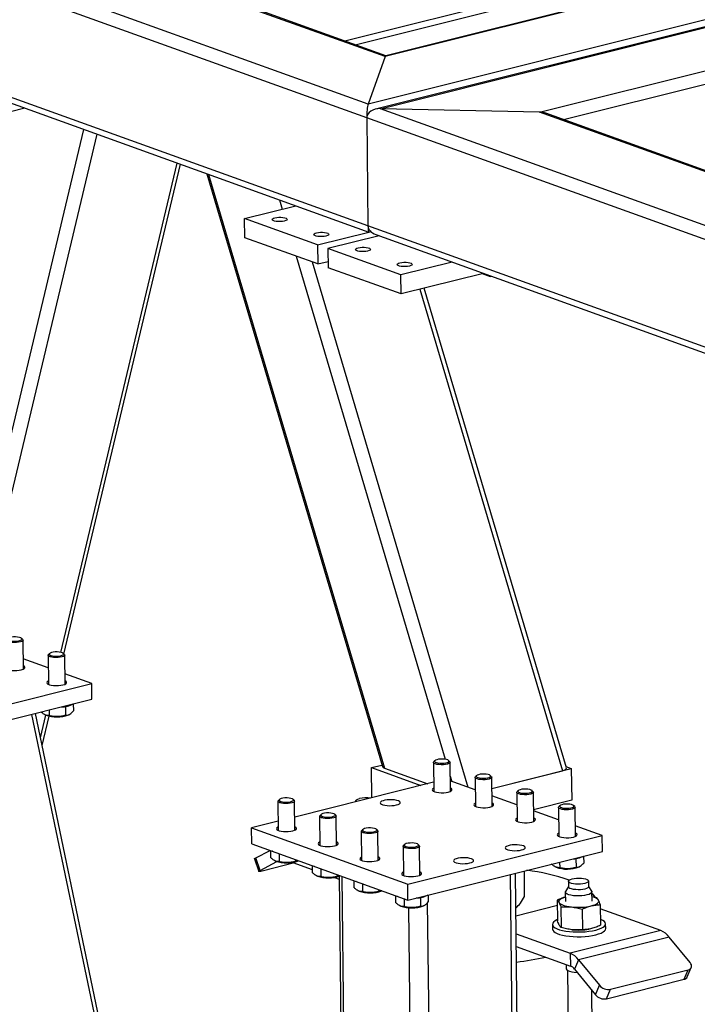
# Model space of a CAD drawing. Header units: millimetres. Extents: x 0 to 841, y 0 to 594.
# Tile 23 of 177: x 130 to 150, y 76 to 105. Entities that reach past the tile are written whole.
import ezdxf

# ---------------------------------------------------------------- set-up
doc = ezdxf.new("R2010")
doc.units = ezdxf.units.MM
doc.layers.add('TRAIT-FORT', color=4, linetype='Continuous', lineweight=25)

msp = doc.modelspace()

# ---------------------------------------------------------------- linework, layer by layer
at = {"layer": 'TRAIT-FORT', "color": 4, "linetype": 'Continuous', "lineweight": 25}
for p, q in [((140.232, 102.797), (67.903, 128.825)), ((140.75, 104.226), (72.682, 128.72)), ((140.769, 104.253), (72.871, 128.686)), ((229.757, 124.978), (140.452, 102.644)), ((140.608, 102.661), (229.74, 124.951)), ((145.389, 102.557), (229.222, 123.522)), ((183.785, 113.688), (140.232, 102.797)), ((179.005, 113.793), (140.75, 104.226)), ((178.849, 113.776), (140.768, 104.252)), ((139.528, 104.7), (154.587, 108.466)), ((139.847, 104.585), (154.861, 108.34)), ((140.19, 102.384), (127.655, 106.895)), ((140.75, 104.226), (140.232, 102.797)), ((140.227, 99.139), (127.692, 103.65)), ((127.627, 103.497), (140.256, 98.952)), ((146.103, 102.334), (150.488, 103.43)), ((129.912, 102.674), (128.993, 102.445)), ((145.389, 102.557), (140.608, 102.661)), ((209.805, 77.761), (140.608, 102.661)), ((210.322, 79.191), (145.389, 102.557)), ((210.341, 79.217), (145.578, 102.523)), ((140.19, 102.384), (140.227, 99.139)), ((209.762, 77.349), (140.19, 102.384)), ((128.146, 87.189), (131.68, 102.038)), ((128.578, 87.175), (132.081, 101.894)), ((130.995, 86.321), (134.494, 101.026)), ((131.087, 86.271), (134.59, 100.991)), ((135.382, 100.706), (140.662, 82.886)), ((135.436, 100.686), (140.725, 82.84)), ((136.517, 99.357), (138.059, 99.743)), ((137.567, 99.92), (137.65, 99.641)), ((138.051, 99.746), (138.052, 99.741)), ((138.71, 98.568), (136.517, 99.357)), ((136.523, 98.784), (136.517, 99.357)), ((209.799, 74.103), (140.227, 99.139)), ((138.71, 98.568), (140.252, 98.954)), ((140.566, 98.841), (139.024, 98.455)), ((140.259, 98.952), (140.313, 98.966)), ((140.463, 98.878), (209.828, 73.917)), ((138.717, 97.995), (136.523, 98.784)), ((138.71, 98.568), (138.717, 97.995)), ((139.024, 98.455), (139.03, 97.882)), ((141.217, 97.666), (139.024, 98.455)), ((138.068, 98.228), (142.549, 83.108)), ((138.552, 98.054), (143.229, 82.27)), ((138.717, 97.995), (139.028, 98.073)), ((142.759, 98.051), (141.217, 97.666)), ((141.224, 97.093), (139.03, 97.882)), ((141.224, 97.093), (141.217, 97.666)), ((143.701, 97.712), (141.224, 97.093)), ((143.664, 97.703), (143.906, 97.616)), ((143.906, 97.639), (143.906, 97.616)), ((143.906, 97.616), (143.943, 97.625)), ((141.787, 97.234), (146.075, 82.763)), ((146.195, 82.846), (141.922, 97.267)), ((129.843, 86.714), (129.809, 86.744)), ((129.866, 85.816), (129.856, 86.691)), ((130.614, 85.859), (129.862, 86.13)), ((130.61, 86.234), (130.62, 85.359)), ((130.655, 86.288), (130.622, 86.257)), ((131.097, 86.263), (131.063, 86.292)), ((131.119, 85.365), (131.109, 86.24)), ((131.923, 85.388), (131.116, 85.679)), ((126.08, 83.927), (131.923, 85.388)), ((131.929, 84.911), (131.923, 85.388)), ((126.085, 83.449), (131.929, 84.911)), ((131.134, 84.696), (131.137, 84.43)), ((131.367, 84.77), (131.369, 84.562)), ((130.113, 84.457), (136.435, 54.177)), ((136.542, 54.253), (130.23, 84.486)), ((130.383, 83.752), (130.545, 84.433)), ((130.432, 83.519), (130.643, 84.404)), ((130.522, 84.443), (130.54, 84.435)), ((130.644, 84.589), (130.646, 84.421)), ((131.22, 84.443), (131.239, 84.453)), ((140.33, 82.856), (140.647, 82.935)), ((142.196, 83.015), (142.206, 82.14)), ((142.241, 83.069), (142.208, 83.038)), ((142.683, 83.044), (142.65, 83.073)), ((142.706, 82.146), (142.696, 83.021)), ((146.183, 82.888), (146.343, 82.83)), ((140.341, 81.95), (140.33, 82.856)), ((140.33, 82.856), (141.82, 82.32)), ((140.725, 82.84), (142.026, 82.371)), ((142.701, 82.595), (142.746, 82.444)), ((143.45, 82.564), (143.46, 81.689)), ((143.495, 82.618), (143.462, 82.587)), ((143.937, 82.593), (143.903, 82.622)), ((143.96, 81.694), (143.95, 82.569)), ((143.953, 82.233), (146.343, 82.83)), ((143.953, 82.233), (146.075, 82.763)), ((146.343, 82.83), (146.354, 81.876)), ((142.203, 82.416), (138.027, 81.371)), ((143.454, 82.189), (142.702, 82.46)), ((144.707, 81.738), (143.956, 82.008)), ((144.703, 82.113), (144.713, 81.238)), ((144.748, 82.167), (144.716, 82.136)), ((145.19, 82.142), (145.157, 82.171)), ((145.213, 81.243), (145.203, 82.118)), ((137.521, 81.846), (137.531, 80.971)), ((137.566, 81.9), (137.534, 81.869)), ((138.008, 81.875), (137.975, 81.904)), ((138.031, 80.977), (138.021, 81.852)), ((139.859, 81.854), (139.86, 81.829)), ((146.354, 81.876), (145.209, 81.59)), ((146.002, 81.716), (145.969, 81.685)), ((146.444, 81.69), (146.411, 81.72)), ((138.775, 81.395), (138.785, 80.52)), ((138.82, 81.449), (138.787, 81.418)), ((139.262, 81.423), (139.229, 81.453)), ((139.285, 80.525), (139.275, 81.4)), ((145.961, 81.287), (145.21, 81.557)), ((145.957, 81.662), (145.967, 80.786)), ((146.467, 80.792), (146.457, 81.667)), ((137.528, 81.246), (136.726, 81.046)), ((147.271, 80.816), (146.463, 81.106)), ((136.726, 81.046), (141.427, 79.354)), ((136.732, 80.569), (136.726, 81.046)), ((140.028, 80.944), (140.038, 80.069)), ((140.074, 80.997), (140.041, 80.967)), ((140.516, 80.972), (140.482, 81.002)), ((140.538, 80.074), (140.528, 80.949)), ((141.427, 79.354), (147.271, 80.816)), ((147.276, 80.338), (147.271, 80.816)), ((136.732, 80.569), (141.432, 78.877)), ((141.282, 80.492), (141.292, 79.617)), ((141.327, 80.546), (141.294, 80.516)), ((141.769, 80.521), (141.736, 80.551)), ((141.792, 79.623), (141.782, 80.498)), ((136.857, 80.145), (137.285, 80.37)), ((137.298, 80.365), (137.3, 80.155)), ((137.363, 80.342), (137.355, 80.345)), ((137.555, 80.272), (137.558, 80.033)), ((141.432, 78.877), (147.276, 80.338)), ((146.714, 80.198), (146.716, 79.989)), ((136.815, 80.112), (136.944, 79.737)), ((136.986, 79.769), (136.857, 80.145)), ((136.986, 79.769), (137.489, 80.033)), ((138.02, 79.991), (137.046, 79.747)), ((137.434, 80.055), (137.452, 80.047)), ((137.968, 80.01), (138.553, 79.799)), ((138.048, 80.095), (138.049, 80.042)), ((138.132, 80.055), (138.144, 80.061)), ((138.551, 79.914), (138.553, 79.704)), ((145.992, 80.017), (145.994, 79.849)), ((146.481, 80.124), (146.484, 79.858)), ((138.617, 79.89), (138.608, 79.893)), ((138.688, 79.604), (138.706, 79.596)), ((138.809, 79.821), (138.812, 79.582)), ((139.302, 79.644), (139.302, 79.591)), ((139.385, 79.604), (139.397, 79.61)), ((144.828, 52.059), (144.512, 79.647)), ((144.977, 52.154), (144.661, 79.685)), ((144.94, 78.987), (144.931, 79.752)), ((145.87, 79.871), (145.888, 79.863)), ((146.567, 79.871), (146.587, 79.88)), ((139.222, 79.559), (139.366, 79.507)), ((139.365, 79.595), (139.678, 52.243)), ((139.767, 52.17), (139.453, 79.59)), ((139.805, 79.463), (139.807, 79.252)), ((139.87, 79.439), (139.862, 79.442)), ((140.062, 79.37), (140.065, 79.131)), ((141.432, 78.877), (141.427, 79.354)), ((146.255, 79.44), (146.257, 79.273)), ((146.867, 79.28), (146.865, 79.447)), ((139.941, 79.153), (139.959, 79.145)), ((140.555, 79.193), (140.556, 79.14)), ((140.639, 79.153), (140.651, 79.159)), ((142.039, 79.029), (142.042, 78.82)), ((146.163, 79.115), (146.167, 78.833)), ((146.257, 79.281), (146.17, 79.136)), ((146.957, 79.145), (146.867, 79.288)), ((146.967, 78.842), (146.964, 79.124)), ((141.058, 79.012), (141.061, 78.801)), ((141.124, 78.988), (141.115, 78.991)), ((141.316, 78.919), (141.319, 78.68)), ((141.806, 78.955), (141.81, 78.689)), ((142.335, 51.436), (142.021, 78.799)), ((145.921, 78.874), (145.928, 78.255)), ((147.107, 78.941), (146.965, 78.976)), ((147.213, 78.738), (147.22, 78.119)), ((141.195, 78.702), (141.213, 78.694)), ((141.772, 51.448), (141.461, 78.645)), ((141.892, 78.702), (141.912, 78.711)), ((144.674, 78.635), (144.685, 78.644)), ((145.923, 78.709), (144.676, 78.397)), ((146.027, 78.671), (146.034, 78.052)), ((146.673, 78.603), (146.68, 77.984)), ((149.037, 77.958), (147.215, 78.614)), ((145.775, 78.146), (145.776, 78.003)), ((147.376, 78.021), (147.375, 78.164)), ((144.683, 77.862), (146.31, 77.276)), ((149.037, 77.958), (146.31, 77.276)), ((146.872, 78.003), (146.876, 78.004)), ((149.288, 77.766), (146.561, 77.084)), ((149.915, 76.997), (149.288, 77.766)), ((144.687, 77.48), (146.314, 76.894)), ((146.31, 77.276), (146.314, 76.894)), ((146.561, 77.084), (146.44, 76.798)), ((146.561, 77.084), (147.188, 76.315)), ((146.188, 76.94), (146.19, 76.814)), ((146.231, 76.763), (146.253, 74.791)), ((146.44, 76.798), (147.067, 76.029)), ((147.52, 76.196), (149.857, 76.78)), ((149.736, 76.495), (149.857, 76.78)), ((149.828, 76.565), (149.95, 76.85)), ((147.398, 75.91), (149.736, 76.495)), ((146.973, 74.799), (146.957, 76.163)), ((147.067, 76.029), (147.188, 76.315)), ((147.398, 75.91), (147.52, 76.196))]:
    msp.add_line(p, q, dxfattribs=at)
at = {"layer": 'TRAIT-FORT', "color": 4, "linetype": 'Continuous', "lineweight": 25, "flags": 128}
for points in [[(137.43, 99.385), (137.485, 99.395), (137.547, 99.401), (137.611, 99.401), (137.672, 99.395), (137.724, 99.385), (137.765, 99.37), (137.789, 99.353), (137.796, 99.334), (137.784, 99.315), (137.756, 99.298), (137.712, 99.283), (137.657, 99.273), (137.595, 99.268), (137.531, 99.268), (137.47, 99.273), (137.418, 99.284), (137.377, 99.298), (137.353, 99.315), (137.346, 99.334), (137.358, 99.353), (137.386, 99.371), (137.43, 99.385)], [(138.683, 98.934), (138.738, 98.944), (138.801, 98.95), (138.865, 98.95), (138.925, 98.944), (138.978, 98.934), (139.018, 98.919), (139.043, 98.902), (139.05, 98.883), (139.038, 98.864), (139.009, 98.847), (138.965, 98.832), (138.91, 98.822), (138.848, 98.817), (138.785, 98.817), (138.724, 98.822), (138.671, 98.833), (138.631, 98.847), (138.607, 98.864), (138.6, 98.883), (138.611, 98.902), (138.64, 98.92), (138.683, 98.934)], [(139.937, 98.483), (139.992, 98.493), (140.054, 98.498), (140.118, 98.498), (140.179, 98.493), (140.232, 98.483), (140.272, 98.468), (140.296, 98.451), (140.303, 98.432), (140.292, 98.413), (140.263, 98.396), (140.219, 98.381), (140.164, 98.371), (140.102, 98.366), (140.038, 98.366), (139.977, 98.371), (139.925, 98.381), (139.885, 98.396), (139.86, 98.413), (139.853, 98.432), (139.865, 98.451), (139.893, 98.468), (139.937, 98.483)], [(141.19, 98.032), (141.246, 98.042), (141.308, 98.047), (141.372, 98.047), (141.433, 98.042), (141.485, 98.032), (141.525, 98.017), (141.55, 98), (141.556, 97.981), (141.545, 97.962), (141.516, 97.945), (141.473, 97.93), (141.417, 97.92), (141.355, 97.915), (141.291, 97.915), (141.231, 97.92), (141.178, 97.93), (141.138, 97.945), (141.114, 97.962), (141.107, 97.981), (141.118, 98), (141.147, 98.017), (141.19, 98.032)], [(129.843, 86.714), (129.846, 86.711), (129.856, 86.691), (129.847, 86.671), (129.82, 86.652), (129.778, 86.635), (129.723, 86.623), (129.659, 86.616), (129.59, 86.613), (129.524, 86.617), (129.463, 86.625), (129.413, 86.638), (129.378, 86.655), (129.358, 86.675), (129.358, 86.695), (129.368, 86.708)], [(129.788, 86.757), (129.747, 86.771), (129.693, 86.781), (129.631, 86.785), (129.567, 86.784), (129.507, 86.777), (129.455, 86.765), (129.416, 86.75), (129.394, 86.731), (129.392, 86.712), (129.408, 86.694), (129.441, 86.678), (129.49, 86.666), (129.548, 86.659), (129.612, 86.657), (129.675, 86.661), (129.732, 86.671), (129.778, 86.685), (129.808, 86.702), (129.82, 86.721), (129.814, 86.739), (129.788, 86.757)], [(131.097, 86.263), (131.1, 86.26), (131.109, 86.24), (131.101, 86.22), (131.074, 86.201), (131.031, 86.184), (130.976, 86.172), (130.912, 86.165), (130.844, 86.162), (130.777, 86.166), (130.717, 86.174), (130.667, 86.187), (130.631, 86.204), (130.612, 86.223), (130.612, 86.244), (130.622, 86.257)], [(131.042, 86.306), (131, 86.32), (130.947, 86.329), (130.884, 86.334), (130.821, 86.333), (130.76, 86.326), (130.708, 86.314), (130.67, 86.298), (130.648, 86.28), (130.645, 86.261), (130.661, 86.243), (130.695, 86.227), (130.743, 86.215), (130.802, 86.208), (130.865, 86.206), (130.928, 86.21), (130.985, 86.22), (131.031, 86.234), (131.062, 86.251), (131.074, 86.269), (131.067, 86.288), (131.042, 86.306)], [(129.365, 85.909), (129.354, 85.904), (129.326, 85.882), (129.315, 85.86), (129.324, 85.838), (129.35, 85.817), (129.394, 85.799), (129.451, 85.786), (129.519, 85.776), (129.593, 85.773), (129.668, 85.775), (129.739, 85.782), (129.803, 85.795)], [(129.803, 85.795), (129.856, 85.811), (129.893, 85.831), (129.913, 85.853), (129.914, 85.875), (129.896, 85.897), (129.865, 85.914)], [(130.618, 85.458), (130.608, 85.452), (130.579, 85.431), (130.569, 85.409), (130.577, 85.387), (130.604, 85.366), (130.647, 85.348), (130.705, 85.335), (130.772, 85.325), (130.846, 85.322), (130.921, 85.324), (130.993, 85.331), (131.057, 85.343)], [(131.057, 85.343), (131.109, 85.36), (131.146, 85.38), (131.166, 85.402), (131.167, 85.424), (131.149, 85.446), (131.118, 85.463)], [(142.683, 83.044), (142.686, 83.041), (142.696, 83.021), (142.687, 83.001), (142.661, 82.982), (142.618, 82.965), (142.563, 82.953), (142.499, 82.945), (142.431, 82.943), (142.364, 82.946), (142.303, 82.955), (142.253, 82.968), (142.218, 82.985), (142.199, 83.004), (142.198, 83.025), (142.208, 83.038)], [(142.629, 83.087), (142.587, 83.101), (142.533, 83.111), (142.471, 83.115), (142.407, 83.114), (142.347, 83.107), (142.295, 83.095), (142.256, 83.08), (142.235, 83.061), (142.232, 83.042), (142.248, 83.024), (142.282, 83.008), (142.33, 82.996), (142.389, 82.989), (142.452, 82.987), (142.515, 82.991), (142.572, 83.001), (142.618, 83.014), (142.648, 83.032), (142.66, 83.051), (142.654, 83.069), (142.629, 83.087)], [(143.937, 82.593), (143.94, 82.59), (143.95, 82.57), (143.941, 82.549), (143.914, 82.531), (143.872, 82.514), (143.816, 82.502), (143.752, 82.494), (143.685, 82.492), (143.618, 82.495), (143.557, 82.504), (143.507, 82.517), (143.471, 82.534), (143.452, 82.553), (143.452, 82.574), (143.462, 82.587)], [(143.882, 82.636), (143.841, 82.65), (143.787, 82.659), (143.725, 82.664), (143.661, 82.663), (143.6, 82.656), (143.548, 82.644), (143.51, 82.628), (143.489, 82.61), (143.486, 82.591), (143.501, 82.573), (143.535, 82.557), (143.583, 82.545), (143.642, 82.538), (143.706, 82.536), (143.769, 82.54), (143.826, 82.549), (143.871, 82.563), (143.902, 82.58), (143.914, 82.599), (143.907, 82.618), (143.882, 82.636)], [(142.205, 82.238), (142.194, 82.233), (142.166, 82.212), (142.155, 82.19), (142.164, 82.168), (142.191, 82.147), (142.234, 82.129), (142.291, 82.116), (142.359, 82.106), (142.433, 82.103), (142.508, 82.104), (142.58, 82.112), (142.643, 82.124)], [(142.643, 82.124), (142.696, 82.141), (142.733, 82.161), (142.753, 82.183), (142.754, 82.205), (142.736, 82.227), (142.705, 82.244)], [(145.19, 82.142), (145.194, 82.139), (145.203, 82.119), (145.194, 82.098), (145.168, 82.08), (145.125, 82.063), (145.07, 82.051), (145.006, 82.043), (144.938, 82.041), (144.871, 82.044), (144.81, 82.053), (144.76, 82.066), (144.724, 82.083), (144.706, 82.102), (144.705, 82.123), (144.716, 82.136)], [(145.136, 82.184), (145.094, 82.199), (145.04, 82.208), (144.979, 82.213), (144.914, 82.212), (144.854, 82.205), (144.802, 82.193), (144.763, 82.177), (144.742, 82.159), (144.739, 82.14), (144.755, 82.122), (144.789, 82.106), (144.837, 82.094), (144.896, 82.086), (144.959, 82.085), (145.022, 82.089), (145.079, 82.098), (145.125, 82.112), (145.155, 82.129), (145.168, 82.148), (145.161, 82.167), (145.136, 82.184)], [(138.008, 81.875), (138.012, 81.872), (138.021, 81.852), (138.012, 81.832), (137.986, 81.813), (137.944, 81.796), (137.888, 81.784), (137.824, 81.776), (137.756, 81.774), (137.69, 81.777), (137.629, 81.786), (137.579, 81.799), (137.543, 81.816), (137.524, 81.835), (137.523, 81.856), (137.534, 81.869)], [(137.954, 81.918), (137.913, 81.932), (137.858, 81.941), (137.797, 81.946), (137.732, 81.945), (137.672, 81.938), (137.62, 81.926), (137.581, 81.91), (137.56, 81.892), (137.557, 81.873), (137.573, 81.855), (137.607, 81.839), (137.655, 81.827), (137.714, 81.82), (137.778, 81.818), (137.841, 81.822), (137.897, 81.832), (137.943, 81.845), (137.973, 81.863), (137.986, 81.881), (137.979, 81.9), (137.954, 81.918)], [(139.869, 81.832), (139.86, 81.848), (139.864, 81.869), (139.884, 81.891), (139.922, 81.91), (139.973, 81.926)], [(141.085, 81.735), (141.138, 81.751), (141.175, 81.771), (141.195, 81.793), (141.196, 81.815), (141.178, 81.837), (141.143, 81.856), (141.092, 81.872), (141.029, 81.884), (140.957, 81.891), (140.883, 81.891), (140.808, 81.887), (140.74, 81.877), (140.682, 81.862), (140.636, 81.844), (140.608, 81.823), (140.597, 81.8), (140.606, 81.778), (140.632, 81.758), (140.676, 81.74), (140.733, 81.726), (140.801, 81.717), (140.875, 81.713), (140.95, 81.715), (141.021, 81.722), (141.085, 81.735)], [(143.458, 81.787), (143.448, 81.782), (143.419, 81.761), (143.409, 81.739), (143.418, 81.717), (143.444, 81.696), (143.488, 81.678), (143.545, 81.664), (143.612, 81.655), (143.686, 81.652), (143.761, 81.653), (143.833, 81.661), (143.897, 81.673)], [(143.897, 81.673), (143.949, 81.69), (143.987, 81.71), (144.006, 81.732), (144.007, 81.754), (143.99, 81.776), (143.958, 81.793)], [(146.444, 81.69), (146.447, 81.688), (146.457, 81.668), (146.448, 81.647), (146.421, 81.628), (146.379, 81.612), (146.323, 81.6), (146.259, 81.592), (146.192, 81.59), (146.125, 81.593), (146.064, 81.602), (146.014, 81.615), (145.978, 81.632), (145.96, 81.651), (145.959, 81.671), (145.969, 81.685)], [(146.389, 81.733), (146.348, 81.748), (146.294, 81.757), (146.232, 81.762), (146.168, 81.76), (146.107, 81.754), (146.056, 81.742), (146.017, 81.726), (145.996, 81.708), (145.993, 81.689), (146.009, 81.671), (146.043, 81.655), (146.091, 81.643), (146.149, 81.635), (146.213, 81.634), (146.276, 81.638), (146.333, 81.647), (146.378, 81.661), (146.409, 81.678), (146.421, 81.697), (146.414, 81.716), (146.389, 81.733)], [(139.262, 81.423), (139.265, 81.421), (139.275, 81.401), (139.266, 81.38), (139.24, 81.362), (139.197, 81.345), (139.141, 81.333), (139.077, 81.325), (139.01, 81.323), (138.943, 81.326), (138.882, 81.335), (138.832, 81.348), (138.796, 81.365), (138.778, 81.384), (138.777, 81.405), (138.787, 81.418)], [(139.207, 81.467), (139.166, 81.481), (139.112, 81.49), (139.05, 81.495), (138.986, 81.494), (138.925, 81.487), (138.874, 81.475), (138.835, 81.459), (138.814, 81.441), (138.811, 81.422), (138.827, 81.404), (138.861, 81.388), (138.909, 81.376), (138.967, 81.369), (139.031, 81.367), (139.094, 81.371), (139.151, 81.38), (139.196, 81.394), (139.227, 81.411), (139.239, 81.43), (139.233, 81.449), (139.207, 81.467)], [(144.712, 81.336), (144.702, 81.331), (144.673, 81.31), (144.663, 81.288), (144.671, 81.266), (144.698, 81.245), (144.741, 81.227), (144.798, 81.213), (144.866, 81.204), (144.94, 81.201), (145.015, 81.202), (145.087, 81.21), (145.151, 81.222)], [(145.151, 81.222), (145.203, 81.239), (145.24, 81.259), (145.26, 81.281), (145.261, 81.303), (145.243, 81.325), (145.212, 81.342)], [(137.53, 81.069), (137.52, 81.064), (137.491, 81.043), (137.481, 81.021), (137.489, 80.999), (137.516, 80.978), (137.56, 80.96), (137.616, 80.947), (137.684, 80.937), (137.758, 80.934), (137.833, 80.935), (137.905, 80.943), (137.969, 80.955)], [(137.969, 80.955), (138.021, 80.972), (138.058, 80.992), (138.078, 81.014), (138.079, 81.036), (138.061, 81.058), (138.03, 81.075)], [(140.516, 80.972), (140.519, 80.969), (140.528, 80.95), (140.52, 80.929), (140.493, 80.91), (140.45, 80.894), (140.395, 80.882), (140.331, 80.874), (140.263, 80.872), (140.197, 80.875), (140.136, 80.884), (140.086, 80.897), (140.05, 80.914), (140.031, 80.933), (140.03, 80.953), (140.041, 80.967)], [(140.461, 81.015), (140.42, 81.03), (140.365, 81.039), (140.304, 81.044), (140.24, 81.043), (140.179, 81.036), (140.127, 81.024), (140.089, 81.008), (140.067, 80.99), (140.064, 80.971), (140.081, 80.953), (140.114, 80.937), (140.162, 80.925), (140.221, 80.917), (140.285, 80.916), (140.348, 80.92), (140.404, 80.929), (140.45, 80.943), (140.48, 80.96), (140.493, 80.979), (140.486, 80.998), (140.461, 81.015)], [(145.966, 80.885), (145.955, 80.88), (145.927, 80.859), (145.916, 80.837), (145.925, 80.815), (145.952, 80.794), (145.995, 80.776), (146.052, 80.762), (146.12, 80.753), (146.193, 80.749), (146.268, 80.751), (146.34, 80.759), (146.404, 80.771)], [(146.404, 80.771), (146.456, 80.788), (146.494, 80.808), (146.513, 80.829), (146.514, 80.852), (146.497, 80.873), (146.466, 80.891)], [(138.784, 80.618), (138.774, 80.613), (138.745, 80.592), (138.735, 80.57), (138.743, 80.548), (138.77, 80.527), (138.813, 80.509), (138.87, 80.495), (138.938, 80.486), (139.011, 80.483), (139.087, 80.484), (139.158, 80.492), (139.223, 80.504)], [(139.223, 80.504), (139.274, 80.521), (139.312, 80.541), (139.331, 80.563), (139.332, 80.585), (139.315, 80.607), (139.284, 80.624)], [(141.769, 80.521), (141.772, 80.518), (141.782, 80.498), (141.773, 80.478), (141.747, 80.459), (141.704, 80.443), (141.649, 80.431), (141.585, 80.423), (141.517, 80.421), (141.45, 80.424), (141.389, 80.433), (141.339, 80.446), (141.304, 80.463), (141.285, 80.482), (141.284, 80.502), (141.294, 80.516)], [(141.714, 80.564), (141.673, 80.579), (141.619, 80.588), (141.557, 80.593), (141.493, 80.591), (141.433, 80.585), (141.381, 80.573), (141.342, 80.557), (141.321, 80.539), (141.318, 80.52), (141.334, 80.502), (141.368, 80.486), (141.416, 80.474), (141.474, 80.466), (141.538, 80.465), (141.601, 80.469), (141.658, 80.478), (141.704, 80.492), (141.734, 80.509), (141.747, 80.528), (141.74, 80.547), (141.714, 80.564)], [(144.846, 80.381), (144.898, 80.398), (144.935, 80.418), (144.955, 80.44), (144.956, 80.462), (144.939, 80.484), (144.903, 80.503), (144.853, 80.519), (144.789, 80.531), (144.718, 80.537), (144.643, 80.538), (144.569, 80.533), (144.501, 80.524), (144.442, 80.509), (144.397, 80.49), (144.368, 80.469), (144.358, 80.447), (144.366, 80.425), (144.393, 80.404), (144.436, 80.386), (144.494, 80.373), (144.561, 80.363), (144.635, 80.36), (144.71, 80.362), (144.782, 80.369), (144.846, 80.381)], [(136.815, 80.112), (136.815, 80.114), (136.82, 80.122), (136.834, 80.132), (136.857, 80.145)], [(140.037, 80.167), (140.027, 80.162), (139.999, 80.141), (139.988, 80.119), (139.996, 80.097), (140.023, 80.076), (140.067, 80.058), (140.124, 80.044), (140.192, 80.035), (140.265, 80.032), (140.34, 80.033), (140.412, 80.041), (140.476, 80.053)], [(140.476, 80.053), (140.528, 80.07), (140.565, 80.09), (140.585, 80.112), (140.586, 80.134), (140.568, 80.156), (140.538, 80.173)], [(143.287, 79.992), (143.34, 80.008), (143.377, 80.028), (143.397, 80.05), (143.398, 80.072), (143.38, 80.094), (143.345, 80.113), (143.294, 80.129), (143.231, 80.141), (143.16, 80.147), (143.085, 80.148), (143.011, 80.144), (142.942, 80.134), (142.884, 80.119), (142.839, 80.101), (142.81, 80.08), (142.8, 80.057), (142.808, 80.035), (142.835, 80.015), (142.878, 79.997), (142.936, 79.983), (143.003, 79.974), (143.077, 79.97), (143.152, 79.972), (143.224, 79.979), (143.287, 79.992)], [(137.046, 79.747), (137.011, 79.739), (136.982, 79.734), (136.961, 79.732), (136.948, 79.733), (136.944, 79.738), (136.949, 79.746), (136.964, 79.756), (136.986, 79.769)], [(141.291, 79.716), (141.281, 79.711), (141.252, 79.69), (141.242, 79.668), (141.25, 79.646), (141.277, 79.625), (141.32, 79.607), (141.377, 79.593), (141.445, 79.584), (141.519, 79.58), (141.594, 79.582), (141.665, 79.59), (141.729, 79.602)], [(141.729, 79.602), (141.782, 79.619), (141.819, 79.639), (141.839, 79.66), (141.84, 79.683), (141.822, 79.704), (141.791, 79.722)], [(146.751, 79.375), (146.689, 79.363), (146.618, 79.355), (146.546, 79.353), (146.473, 79.356), (146.405, 79.364), (146.347, 79.376), (146.301, 79.393), (146.27, 79.412), (146.255, 79.434), (146.259, 79.456), (146.28, 79.477), (146.317, 79.496), (146.369, 79.512), (146.431, 79.525), (146.501, 79.532), (146.574, 79.535), (146.647, 79.532), (146.714, 79.524), (146.773, 79.511), (146.819, 79.494), (146.85, 79.475), (146.864, 79.454), (146.861, 79.432), (146.839, 79.41), (146.803, 79.391), (146.751, 79.375)], [(146.814, 79.029), (146.741, 79.014), (146.66, 79.005), (146.575, 79), (146.488, 79.001), (146.406, 79.008), (146.33, 79.02), (146.266, 79.036), (146.216, 79.057), (146.181, 79.08), (146.165, 79.105), (146.167, 79.131), (146.17, 79.136)], [(146.867, 79.28), (146.863, 79.265), (146.841, 79.243), (146.804, 79.224), (146.753, 79.208), (146.691, 79.196), (146.62, 79.188), (146.547, 79.186), (146.474, 79.189), (146.407, 79.197), (146.349, 79.209), (146.303, 79.226), (146.272, 79.245), (146.257, 79.267), (146.257, 79.273)], [(146.957, 79.145), (146.963, 79.12), (146.952, 79.094), (146.922, 79.07), (146.875, 79.048), (146.814, 79.029)], [(146.165, 78.966), (146.133, 78.956), (146.083, 78.938), (146.041, 78.918), (146.007, 78.896), (145.984, 78.874), (145.97, 78.851), (145.967, 78.827), (145.974, 78.804)], [(145.974, 78.804), (145.991, 78.781), (146.018, 78.76), (146.054, 78.739), (146.099, 78.721), (146.152, 78.704), (146.213, 78.69), (146.279, 78.678), (146.35, 78.669)], [(146.943, 78.702), (147.001, 78.719), (147.051, 78.737), (147.093, 78.757), (147.126, 78.779), (147.15, 78.801), (147.163, 78.825), (147.167, 78.848), (147.16, 78.871)], [(145.928, 78.289), (145.912, 78.282), (145.853, 78.25), (145.809, 78.216), (145.783, 78.181), (145.775, 78.146), (145.784, 78.11), (145.811, 78.076), (145.855, 78.043), (145.916, 78.013), (145.991, 77.986), (146.079, 77.963), (146.177, 77.944), (146.286, 77.93), (146.4, 77.921), (146.518, 77.917), (146.638, 77.918), (146.756, 77.925), (146.87, 77.937), (146.977, 77.953), (147.076, 77.975), (147.163, 78), (147.237, 78.029), (147.297, 78.06), (147.34, 78.094), (147.366, 78.129), (147.374, 78.164), (147.365, 78.2), (147.338, 78.234), (147.294, 78.267), (147.234, 78.297), (147.218, 78.303)], [(145.776, 78.003), (145.776, 78.002), (145.786, 77.967), (145.813, 77.933), (145.857, 77.9), (145.917, 77.87), (145.992, 77.843), (146.08, 77.82), (146.179, 77.801), (146.287, 77.787), (146.401, 77.778), (146.52, 77.774), (146.64, 77.775), (146.758, 77.782), (146.871, 77.794), (146.979, 77.81), (147.078, 77.831), (147.165, 77.857), (147.239, 77.885), (147.298, 77.917), (147.342, 77.951), (147.368, 77.986), (147.376, 78.021)], [(149.857, 76.78), (149.893, 76.793), (149.921, 76.812), (149.943, 76.835), (149.955, 76.864), (149.958, 76.895), (149.953, 76.929), (149.938, 76.963), (149.915, 76.997)], [(146.19, 76.814), (146.191, 76.805), (146.207, 76.78), (146.242, 76.756), (146.292, 76.736), (146.357, 76.719), (146.432, 76.708), (146.515, 76.701), (146.52, 76.701)]]:
    msp.add_lwpolyline(points, dxfattribs=at)
at = {"layer": 'TRAIT-FORT', "color": 4, "linetype": 'Continuous', "lineweight": 25}
for centre, radius, start, end in [((130.978, 85.568), 0.888, 272.0261, 295.9668), ((130.869, 85.376), 0.996, 250.7146, 290.5925), ((140.176, 81.033), 0.916, 82.1321, 102.7539), ((146.321, 81.014), 0.906, 272.2675, 295.7255), ((137.781, 80.987), 0.996, 250.7034, 290.6037), ((144.25, 73.538), 6.278, 71.1113, 83.1063), ((146.217, 80.808), 1.001, 250.8064, 290.5007), ((139.035, 80.54), 0.999, 250.7749, 290.5323), ((140.288, 80.085), 0.996, 250.7034, 290.6037), ((141.646, 79.843), 0.904, 272.2478, 295.7452), ((146.504, 78.591), 0.675, 32.3405, 47.0665), ((146.43, 78.625), 0.7, 28.2629, 40.2837), ((146.914, 78.646), 0.333, 42.4773, 81.1587), ((141.542, 79.639), 1, 250.7978, 290.5093), ((146.545, 80.48), 1.822, 263.8691, 282.6211), ((146.554, 79.864), 1.888, 264.0525, 279.718), ((148.811, 77.403), 0.599, 37.2652, 67.9367), ((146.084, 76.721), 0.599, 37.2652, 67.9367), ((143.637, 85.972), 9.021, 276.7163, 282.3949), ((146.203, 76.618), 0.298, 37.1722, 68.0362), ((149.714, 76.619), 0.127, 279.7431, 334.4649), ((147.457, 76.543), 0.353, 220.2502, 280.1668), ((147.336, 76.257), 0.353, 220.2441, 280.173)]:
    msp.add_arc(centre, radius, start, end, dxfattribs=at)
for centre, major_axis, ratio, start_param, end_param in [((140.754, 103.94), (0.016, 0.313), 0.137561, 0.041812, 0.421754), ((140.754, 103.94), (0.016, 0.313), 0.137561, 0.041812, 0.421754), ((140.236, 102.51), (0.016, 0.313), 0.137561, 0.421754, 1.99255), ((140.236, 102.51), (0.016, 0.313), 0.137561, 0.421754, 1.99255), ((140.612, 102.375), (0.422, -0.021), 0.677827, 1.612608, 3.183404), ((140.612, 102.375), (0.422, -0.021), 0.677827, 1.612608, 3.183404), ((145.392, 102.271), (0.422, -0.021), 0.677827, 1.149043, 1.612608), ((145.392, 102.271), (0.422, -0.021), 0.677827, 1.149043, 1.612608), ((140.649, 99.13), (0.422, -0.021), 0.677827, 3.183404, 4.290635), ((140.649, 99.13), (0.422, -0.021), 0.677827, 3.183404, 4.290635), ((140.273, 99.265), (0.016, 0.313), 0.137561, 1.99255, 3.183404), ((140.273, 99.265), (0.016, 0.313), 0.137561, 1.99255, 3.183404), ((140.97, 82.901), (0.309, 0.008), 0.29415, 3.219949, 3.78667), ((145.887, 82.831), (0.309, 0.008), 0.29415, 5.357467, 6.361542)]:
    msp.add_ellipse(centre, major_axis=major_axis, ratio=ratio, start_param=start_param, end_param=end_param, dxfattribs=at)
for points, knots in [([(130.646, 84.421), (130.614, 84.422), (130.56, 84.423), (130.481, 84.463), (130.432, 84.5), (130.407, 84.525), (130.403, 84.529)], [0, 0, 0, 0, 0.408297, 0.676779, 0.95081, 1, 1, 1, 1]), ([(131.137, 84.43), (131.094, 84.419), (131.008, 84.396), (130.881, 84.386), (130.759, 84.395), (130.684, 84.412), (130.646, 84.421)], [0, 0, 0, 0, 0.264973, 0.535143, 0.765379, 1, 1, 1, 1]), ([(131.137, 84.43), (131.157, 84.431), (131.198, 84.433), (131.259, 84.46), (131.316, 84.504), (131.351, 84.542), (131.369, 84.562)], [0, 0, 0, 0, 0.264855, 0.534773, 0.765453, 1, 1, 1, 1]), ([(137.558, 80.033), (137.525, 80.034), (137.471, 80.036), (137.393, 80.075), (137.34, 80.117), (137.309, 80.146), (137.3, 80.155)], [0, 0, 0, 0, 0.385452, 0.63739, 0.896089, 1, 1, 1, 1]), ([(138.049, 80.042), (138.006, 80.031), (137.92, 80.008), (137.793, 79.998), (137.671, 80.007), (137.596, 80.024), (137.558, 80.033)], [0, 0, 0, 0, 0.264066, 0.535154, 0.765385, 1, 1, 1, 1]), ([(138.049, 80.042), (138.069, 80.042), (138.099, 80.042), (138.13, 80.057), (138.14, 80.062)], [0, 0, 0, 0, 0.6761035, 1, 1, 1, 1]), ([(145.994, 79.849), (145.961, 79.85), (145.907, 79.851), (145.828, 79.891), (145.78, 79.928), (145.754, 79.953), (145.75, 79.957)], [0, 0, 0, 0, 0.409883, 0.676778, 0.950786, 1, 1, 1, 1]), ([(146.484, 79.858), (146.505, 79.859), (146.545, 79.861), (146.605, 79.887), (146.664, 79.931), (146.699, 79.97), (146.716, 79.989)], [0, 0, 0, 0, 0.264682, 0.535194, 0.765453, 1, 1, 1, 1]), ([(138.812, 79.582), (138.779, 79.583), (138.725, 79.584), (138.646, 79.624), (138.593, 79.666), (138.562, 79.695), (138.553, 79.704)], [0, 0, 0, 0, 0.384867, 0.637941, 0.896247, 1, 1, 1, 1]), ([(139.302, 79.591), (139.323, 79.591), (139.352, 79.591), (139.383, 79.606), (139.393, 79.611)], [0, 0, 0, 0, 0.6765843, 1, 1, 1, 1]), ([(146.484, 79.858), (146.442, 79.847), (146.356, 79.824), (146.228, 79.814), (146.106, 79.823), (146.032, 79.84), (145.994, 79.849)], [0, 0, 0, 0, 0.264934, 0.535064, 0.765266, 1, 1, 1, 1]), ([(139.302, 79.591), (139.26, 79.58), (139.174, 79.557), (139.047, 79.547), (138.925, 79.556), (138.85, 79.573), (138.812, 79.582)], [0, 0, 0, 0, 0.264973, 0.535143, 0.765379, 1, 1, 1, 1]), ([(140.065, 79.131), (140.033, 79.132), (139.979, 79.133), (139.9, 79.173), (139.847, 79.214), (139.816, 79.244), (139.807, 79.252)], [0, 0, 0, 0, 0.385452, 0.63739, 0.896089, 1, 1, 1, 1]), ([(140.556, 79.14), (140.513, 79.129), (140.428, 79.106), (140.3, 79.096), (140.178, 79.105), (140.103, 79.122), (140.065, 79.131)], [0, 0, 0, 0, 0.264066, 0.535154, 0.765385, 1, 1, 1, 1]), ([(140.556, 79.14), (140.576, 79.14), (140.607, 79.14), (140.637, 79.155), (140.647, 79.16)], [0, 0, 0, 0, 0.6750655, 1, 1, 1, 1]), ([(141.319, 78.68), (141.286, 78.681), (141.232, 78.682), (141.153, 78.722), (141.1, 78.763), (141.069, 78.793), (141.061, 78.801)], [0, 0, 0, 0, 0.38637, 0.637931, 0.896244, 1, 1, 1, 1]), ([(141.81, 78.689), (141.83, 78.69), (141.871, 78.692), (141.931, 78.718), (141.989, 78.762), (142.024, 78.801), (142.042, 78.82)], [0, 0, 0, 0, 0.264855, 0.535368, 0.765452, 1, 1, 1, 1]), ([(144.685, 78.644), (144.728, 78.687), (144.815, 78.776), (144.898, 78.916), (144.94, 78.987)], [0, 0, 0, 0, 0.494506, 1, 1, 1, 1]), ([(146.165, 78.965), (146.129, 78.954), (146.047, 78.931), (145.966, 78.894), (145.921, 78.874)], [0, 0, 0, 0, 0.445891, 1, 1, 1, 1]), ([(145.921, 78.874), (145.93, 78.866), (145.947, 78.85), (145.965, 78.819), (145.974, 78.804)], [0, 0, 0, 0, 0.498337, 1, 1, 1, 1]), ([(145.974, 78.804), (145.983, 78.786), (146.001, 78.748), (146.018, 78.697), (146.027, 78.671)], [0, 0, 0, 0, 0.4987836, 1, 1, 1, 1]), ([(146.943, 78.702), (146.988, 78.712), (147.079, 78.731), (147.168, 78.736), (147.213, 78.738)], [0, 0, 0, 0, 0.4979789, 1, 1, 1, 1]), ([(147.16, 78.871), (147.151, 78.886), (147.133, 78.917), (147.116, 78.933), (147.107, 78.941)], [0, 0, 0, 0, 0.4978484, 1, 1, 1, 1]), ([(147.213, 78.738), (147.204, 78.764), (147.187, 78.815), (147.169, 78.852), (147.16, 78.871)], [0, 0, 0, 0, 0.498337, 1, 1, 1, 1]), ([(141.81, 78.689), (141.767, 78.678), (141.681, 78.655), (141.554, 78.645), (141.432, 78.654), (141.357, 78.671), (141.319, 78.68)], [0, 0, 0, 0, 0.264973, 0.535143, 0.765379, 1, 1, 1, 1]), ([(146.027, 78.671), (146.08, 78.674), (146.187, 78.681), (146.296, 78.673), (146.35, 78.669)], [0, 0, 0, 0, 0.497394, 1, 1, 1, 1]), ([(146.35, 78.669), (146.404, 78.661), (146.512, 78.647), (146.62, 78.618), (146.673, 78.603)], [0, 0, 0, 0, 0.496897, 1, 1, 1, 1]), ([(146.673, 78.603), (146.718, 78.623), (146.807, 78.663), (146.897, 78.689), (146.943, 78.702)], [0, 0, 0, 0, 0.498307, 1, 1, 1, 1]), ([(145.982, 78.122), (145.973, 78.14), (145.955, 78.177), (145.937, 78.229), (145.928, 78.255)], [0, 0, 0, 0, 0.496903, 1, 1, 1, 1]), ([(146.034, 78.052), (146.026, 78.06), (146.008, 78.075), (145.991, 78.106), (145.982, 78.122)], [0, 0, 0, 0, 0.498337, 1, 1, 1, 1]), ([(146.358, 77.986), (146.304, 77.993), (146.195, 78.008), (146.088, 78.037), (146.034, 78.052)], [0, 0, 0, 0, 0.497855, 1, 1, 1, 1]), ([(146.68, 77.984), (146.627, 77.981), (146.521, 77.974), (146.412, 77.982), (146.358, 77.986)], [0, 0, 0, 0, 0.498337, 1, 1, 1, 1]), ([(146.951, 78.02), (146.906, 78.01), (146.815, 77.991), (146.725, 77.986), (146.68, 77.984)], [0, 0, 0, 0, 0.497848, 1, 1, 1, 1]), ([(147.22, 78.119), (147.176, 78.099), (147.087, 78.058), (146.996, 78.033), (146.951, 78.02)], [0, 0, 0, 0, 0.498171, 1, 1, 1, 1])]:
    msp.add_open_spline(points, degree=3, knots=knots, dxfattribs=at)

doc.saveas('drawing.dxf')
